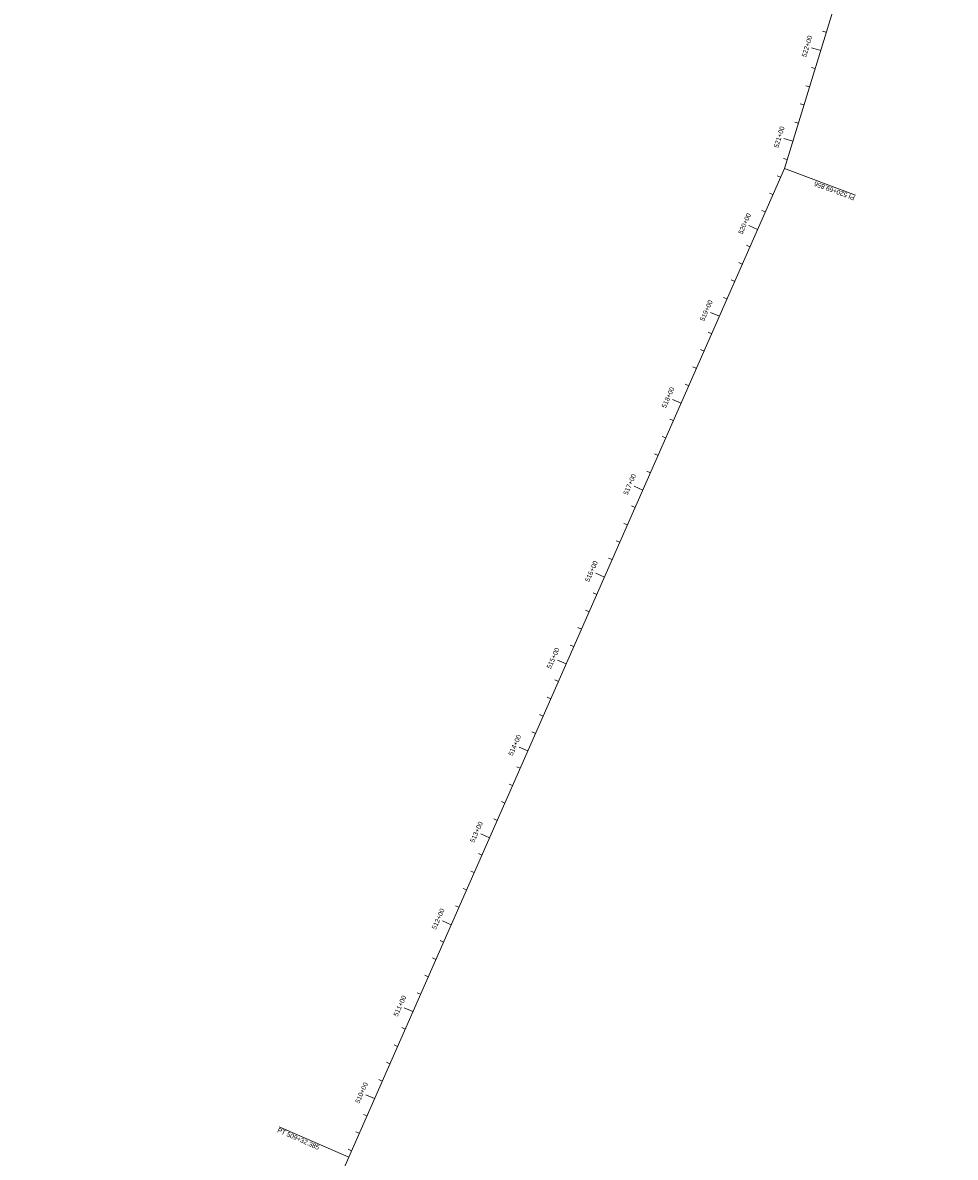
# Model space of a CAD drawing. Header units: feet. Extents: x 187748 to 191086, y 249974 to 259749.
# Tile 7 of 8: x 189932 to 190913, y 257351 to 258546. Entities that reach past the tile are written whole.
import ezdxf
from ezdxf.enums import TextEntityAlignment as Align

# ---------------------------------------------------------------- set-up
doc = ezdxf.new("R2010")
doc.units = ezdxf.units.FT
doc.header["$MEASUREMENT"] = 0
doc.layers.add('E_DTM_RandomShots', color=2, linetype='Continuous', lineweight=70)
doc.styles.add('Style-dot_font5', font='dot_font5.shx')

msp = doc.modelspace()

# ---------------------------------------------------------------- linework, layer by layer
at = {"layer": 'E_DTM_RandomShots', "color": 200, "linetype": 'Continuous', "lineweight": 0}
for p, q in [((190733.260936, 258392.19402), (190913.09785, 258978.661305)), ((190777.278758, 258535.740406), (190773.454539, 258536.913258)), ((190771.415232, 258516.619313), (190761.854686, 258519.550953)), ((190765.551951, 258497.498219), (190761.727732, 258498.67107)), ((190759.688426, 258478.377125), (190755.864207, 258479.549488)), ((190753.825145, 258459.256031), (190750.000926, 258460.428395)), ((190747.961619, 258440.134449), (190744.1374, 258441.307301)), ((190742.098338, 258421.013355), (190732.537791, 258423.944996)), ((190736.234813, 258401.892262), (190732.410594, 258403.065113)), ((190274.7093, 257351.247242), (190733.260936, 258392.19402)), ((190733.260936, 258392.19402), (190808.23823, 258364.293629)), ((190729.287791, 258383.174488), (190725.627146, 258384.786793)), ((190721.225047, 258364.871266), (190717.564402, 258366.484059)), ((190713.162303, 258346.568531), (190709.501902, 258348.181324)), ((190705.099803, 258328.265797), (190695.948436, 258332.297047)), ((190697.037059, 258309.963063), (190693.376414, 258311.575367)), ((190688.974314, 258291.660328), (190685.313914, 258293.272633)), ((190680.911814, 258273.357105), (190677.25117, 258274.969898)), ((190672.84907, 258255.054371), (190669.188426, 258256.667164)), ((190664.78657, 258236.751637), (190655.634959, 258240.782887)), ((190656.723826, 258218.448902), (190653.063182, 258220.061207)), ((190648.661082, 258200.146168), (190645.000682, 258201.758473)), ((190640.598582, 258181.842945), (190636.937938, 258183.455738)), ((190632.535838, 258163.540211), (190628.875193, 258165.153004)), ((190624.473094, 258145.237477), (190615.321727, 258149.268727)), ((190616.410594, 258126.934742), (190612.749949, 258128.547047)), ((190608.34785, 258108.632008), (190604.687205, 258110.244313)), ((190600.285105, 258090.328785), (190596.624705, 258091.941578)), ((190592.222605, 258072.026051), (190588.561961, 258073.638844)), ((190584.159861, 258053.723316), (190575.008494, 258057.754566)), ((190576.097239, 258035.420582), (190572.436717, 258037.032887)), ((190568.034617, 258017.117848), (190564.373973, 258018.730152)), ((190559.971873, 257998.815113), (190556.311351, 258000.427418)), ((190551.909251, 257980.511891), (190548.248729, 257982.124684)), ((190543.846629, 257962.209156), (190534.695262, 257966.240406)), ((190535.784007, 257943.906422), (190532.123362, 257945.518727)), ((190527.721263, 257925.603688), (190524.06074, 257927.215992)), ((190519.658641, 257907.300953), (190515.998118, 257908.913258)), ((190511.596019, 257888.99773), (190507.935374, 257890.610523)), ((190503.533396, 257870.694996), (190494.381907, 257874.726246)), ((190495.470652, 257852.392262), (190491.81013, 257854.004566)), ((190487.40803, 257834.089527), (190483.747508, 257835.701832)), ((190479.345408, 257815.786793), (190475.684764, 257817.399098)), ((190471.282664, 257797.48357), (190467.622142, 257799.096363)), ((190463.220042, 257779.180836), (190454.068675, 257783.212086)), ((190455.15742, 257760.878102), (190451.496897, 257762.490406)), ((190447.094798, 257742.575367), (190443.434153, 257744.187672)), ((190439.032054, 257724.272633), (190435.371531, 257725.884938)), ((190430.969432, 257705.96941), (190427.308909, 257707.582203)), ((190422.90681, 257687.666676), (190413.75532, 257691.697926)), ((190414.844188, 257669.363941), (190411.183543, 257670.976246)), ((190406.781443, 257651.061207), (190403.120921, 257652.673512)), ((190398.718821, 257632.758473), (190395.058299, 257634.370777)), ((190390.656199, 257614.45525), (190386.995555, 257616.068043)), ((190382.593455, 257596.152516), (190373.442088, 257600.183766)), ((190374.530833, 257577.849781), (190370.870311, 257579.462086)), ((190366.468211, 257559.547047), (190362.807688, 257561.159352)), ((190358.405589, 257541.244313), (190354.744944, 257542.856617)), ((190350.342845, 257522.94109), (190346.682322, 257524.553883)), ((190342.280223, 257504.638355), (190333.128855, 257508.669605)), ((190334.217601, 257486.335621), (190330.556956, 257487.947926)), ((190326.154979, 257468.032887), (190322.494334, 257469.645191)), ((190318.092234, 257449.730152), (190314.431712, 257451.342457)), ((190310.029612, 257431.42693), (190306.36909, 257433.039723)), ((190301.96699, 257413.124195), (190292.815501, 257417.155445)), ((190293.904246, 257394.821461), (190290.243724, 257396.434254)), ((190285.841624, 257376.518727), (190282.181102, 257378.131031)), ((190277.779002, 257358.215992), (190274.118479, 257359.828297))]:
    msp.add_line(p, q, dxfattribs=at)
at = {"layer": 'E_DTM_RandomShots', "color": 7, "linetype": 'Continuous', "lineweight": 0}
msp.add_line((190274.7093, 257351.247242), (190201.497996, 257383.498219), dxfattribs=at)
at = {"layer": 'E_DTM_RandomShots', "color": 200, "linetype": 'Continuous', "lineweight": 0, "flags": 128}
msp.add_lwpolyline([(189931.645457, 256692.018238), (190124.598704, 257010.485035), (190274.7093, 257351.247242)], dxfattribs=at)

# ---------------------------------------------------------------- texts
at = {"layer": 'E_DTM_RandomShots', "color": 200, "linetype": 'Continuous', "lineweight": 0, "style": 'Style-dot_font5'}
for s, rotation, p in [('522+00', 72.95215401, (190759.464549, 258520.283863)), ('521+00', 72.95215401, (190730.147654, 258424.677906)), ('520+00', 66.225830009, (190693.66035, 258333.304859)), ('519+00', 66.225830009, (190653.347117, 258241.790699)), ('518+00', 66.225830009, (190613.033885, 258150.276539)), ('517+00', 66.225830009, (190572.720652, 258058.762379)), ('516+00', 66.225830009, (190532.407298, 257967.248219)), ('515+00', 66.225830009, (190492.094065, 257875.734059)), ('514+00', 66.225830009, (190451.780833, 257784.219898)), ('513+00', 66.225830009, (190411.467479, 257692.705738)), ('512+00', 66.225830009, (190371.154246, 257601.191578)), ('511+00', 66.225830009, (190330.841014, 257509.677418)), ('510+00', 66.225830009, (190290.527659, 257418.163258))]:
    msp.add_text(s, height=5, rotation=rotation, dxfattribs=at).set_placement(p, align=Align.CENTER)
msp.add_text('PI 520+69.856', height=5, rotation=159.588992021, dxfattribs=at).set_placement((190807.889354, 258363.356617))
at = {"layer": 'E_DTM_RandomShots', "color": 7, "linetype": 'Continuous', "lineweight": 0, "style": 'Style-dot_font5'}
msp.add_text('PT 509+32.385', height=5, rotation=336.225830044, dxfattribs=at).set_placement((190199.079173, 257378.007008))

doc.saveas('drawing.dxf')
